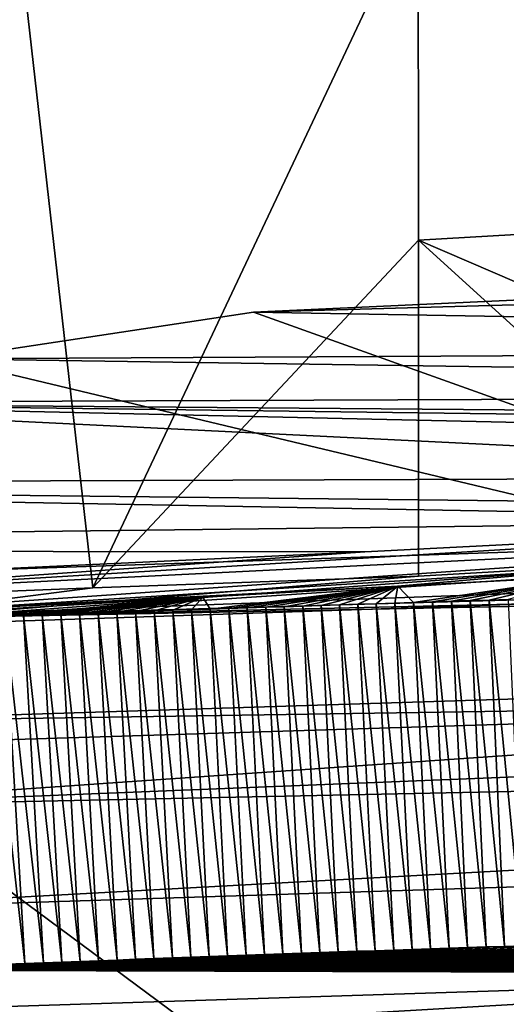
# Model space of a CAD drawing. Header units: millimetres. Extents: x -150 to 308, y -116 to 257.
# Tile 78 of 147: x 241.83 to 243.24, y 149.56 to 152.42. Entities that reach past the tile are written whole.
import ezdxf

# ---------------------------------------------------------------- set-up
doc = ezdxf.new("R2010")
doc.units = ezdxf.units.MM
doc.header["$LTSCALE"] = 81.481481
for name, color, linetype in [('169', 7, 'CONTINUOUS'), ('251', 7, 'CONTINUOUS'), ('252', 7, 'CONTINUOUS'), ('498', 7, 'CONTINUOUS'), ('559', 7, 'CONTINUOUS'), ('561', 7, 'CONTINUOUS'), ('589', 7, 'CONTINUOUS'), ('593', 7, 'CONTINUOUS'), ('594', 7, 'CONTINUOUS'), ('603', 7, 'CONTINUOUS'), ('604', 7, 'CONTINUOUS'), ('634', 7, 'CONTINUOUS'), ('635', 7, 'CONTINUOUS'), ('777', 7, 'CONTINUOUS'), ('778', 7, 'CONTINUOUS'), ('780', 7, 'CONTINUOUS'), ('781', 7, 'CONTINUOUS'), ('782', 7, 'CONTINUOUS')]:
    doc.layers.add(name, color=color, linetype=linetype)

msp = doc.modelspace()

# ---------------------------------------------------------------- linework, layer by layer
at = {"layer": '169', "linetype": 'CONTINUOUS'}
for points in [[(219.9887, 152.8812, -50.1239), (249.9034, 160.2606, -52.9047), (223.3793, 149.0646, -50.8433), (219.9887, 152.8812, -50.1239)], [(249.9034, 160.2606, -52.9047), (226.5776, 144.9316, -51.4959), (223.3793, 149.0646, -50.8433), (249.9034, 160.2606, -52.9047)], [(226.5776, 144.9316, -51.4959), (249.9034, 160.2606, -52.9047), (226.8461, 144.5519, -51.5486), (226.5776, 144.9316, -51.4959)], [(226.8461, 144.5519, -51.5486), (249.9034, 160.2606, -52.9047), (227.114, 144.1663, -51.6006), (226.8461, 144.5519, -51.5486)], [(227.114, 144.1663, -51.6006), (249.9034, 160.2606, -52.9047), (249.8267, 143.9414, -54.3756), (227.114, 144.1663, -51.6006)]]:
    msp.add_3dface(points, dxfattribs=at)
at = {"layer": '251', "linetype": 'CONTINUOUS'}
for points in [[(249.9978, 159.921, -49.924), (239.6078, 159.682, -49.5812), (250.0872, 143.7397, -51.3825), (249.9978, 159.921, -49.924)], [(250.0872, 143.7397, -51.3825), (239.6078, 159.682, -49.5812), (233.0796, 156.3693, -49.2544), (250.0872, 143.7397, -51.3825)], [(228.7761, 151.4456, -48.8881), (250.0872, 143.7397, -51.3825), (233.0796, 156.3693, -49.2544), (228.7761, 151.4456, -48.8881)], [(228.7761, 151.4456, -48.8881), (231.6341, 144.0903, -49.5557), (250.0872, 143.7397, -51.3825), (228.7761, 151.4456, -48.8881)]]:
    msp.add_3dface(points, dxfattribs=at)
at = {"layer": '252', "linetype": 'CONTINUOUS'}
for points in [[(205.2624, 169.5806, -44.6012), (228.7761, 151.4456, -48.8881), (250, 202.5121, -43.5144), (205.2624, 169.5806, -44.6012)], [(228.7761, 151.4456, -48.8881), (233.0796, 156.3693, -49.2544), (250, 202.5121, -43.5144), (228.7761, 151.4456, -48.8881)]]:
    msp.add_3dface(points, dxfattribs=at)
at = {"layer": '498', "linetype": 'CONTINUOUS'}
for points in [[(245.7103, 149.9829, -27.2033), (241.1005, 149.835, -27.7797), (244.4308, 126.7701, -29.6332), (245.7103, 149.9829, -27.2033)], [(241.1005, 149.835, -27.7797), (234.8904, 147.7053, -29.6411), (244.4308, 126.7701, -29.6332), (241.1005, 149.835, -27.7797)]]:
    msp.add_3dface(points, dxfattribs=at)
at = {"layer": '559', "linetype": 'CONTINUOUS'}
for points in [[(242.8633, 150.7253, -29.2927), (242.9137, 149.7216, -29.5317), (242.8101, 150.7235, -29.3), (242.8633, 150.7253, -29.2927)], [(242.9165, 150.727, -29.2854), (242.9672, 149.7234, -29.5244), (242.8633, 150.7253, -29.2927), (242.9165, 150.727, -29.2854)], [(242.9672, 149.7234, -29.5244), (242.9137, 149.7216, -29.5317), (242.8633, 150.7253, -29.2927), (242.9672, 149.7234, -29.5244)], [(242.9713, 150.7288, -29.278), (243.0207, 149.7252, -29.517), (242.9165, 150.727, -29.2854), (242.9713, 150.7288, -29.278)], [(243.0207, 149.7252, -29.517), (242.9672, 149.7234, -29.5244), (242.9165, 150.727, -29.2854), (243.0207, 149.7252, -29.517)], [(243.0261, 150.7306, -29.2707), (243.0742, 149.727, -29.5098), (242.9713, 150.7288, -29.278), (243.0261, 150.7306, -29.2707)], [(243.0742, 149.727, -29.5098), (243.0207, 149.7252, -29.517), (242.9713, 150.7288, -29.278), (243.0742, 149.727, -29.5098)], [(243.0809, 150.7324, -29.2634), (243.1277, 149.7288, -29.5026), (243.0261, 150.7306, -29.2707), (243.0809, 150.7324, -29.2634)], [(243.1277, 149.7288, -29.5026), (243.0742, 149.727, -29.5098), (243.0261, 150.7306, -29.2707), (243.1277, 149.7288, -29.5026)], [(243.1356, 150.7342, -29.2562), (243.1812, 149.7305, -29.4954), (243.0809, 150.7324, -29.2634), (243.1356, 150.7342, -29.2562)], [(243.1812, 149.7305, -29.4954), (243.1277, 149.7288, -29.5026), (243.0809, 150.7324, -29.2634), (243.1812, 149.7305, -29.4954)], [(243.1903, 150.7359, -29.249), (243.2347, 149.7323, -29.4883), (243.1356, 150.7342, -29.2562), (243.1903, 150.7359, -29.249)], [(243.2347, 149.7323, -29.4883), (243.1812, 149.7305, -29.4954), (243.1356, 150.7342, -29.2562), (243.2347, 149.7323, -29.4883)], [(243.2449, 150.7377, -29.2419), (243.2882, 149.734, -29.4813), (243.1903, 150.7359, -29.249), (243.2449, 150.7377, -29.2419)], [(243.2882, 149.734, -29.4813), (243.2347, 149.7323, -29.4883), (243.1903, 150.7359, -29.249), (243.2882, 149.734, -29.4813)], [(242.0037, 150.6973, -29.4163), (242.0589, 149.6907, -29.6567), (241.9495, 150.6956, -29.4246), (242.0037, 150.6973, -29.4163)], [(242.0579, 150.6991, -29.4082), (242.1122, 149.6928, -29.6485), (242.0037, 150.6973, -29.4163), (242.0579, 150.6991, -29.4082)], [(242.1122, 149.6928, -29.6485), (242.0589, 149.6907, -29.6567), (242.0037, 150.6973, -29.4163), (242.1122, 149.6928, -29.6485)], [(242.1121, 150.7008, -29.4001), (242.1656, 149.6948, -29.6404), (242.0579, 150.6991, -29.4082), (242.1121, 150.7008, -29.4001)], [(242.1656, 149.6948, -29.6404), (242.1122, 149.6928, -29.6485), (242.0579, 150.6991, -29.4082), (242.1656, 149.6948, -29.6404)], [(242.1661, 150.7025, -29.392), (242.219, 149.6968, -29.6323), (242.1121, 150.7008, -29.4001), (242.1661, 150.7025, -29.392)], [(242.219, 149.6968, -29.6323), (242.1656, 149.6948, -29.6404), (242.1121, 150.7008, -29.4001), (242.219, 149.6968, -29.6323)], [(242.2202, 150.7042, -29.384), (242.2724, 149.6988, -29.6242), (242.1661, 150.7025, -29.392), (242.2202, 150.7042, -29.384)], [(242.2724, 149.6988, -29.6242), (242.219, 149.6968, -29.6323), (242.1661, 150.7025, -29.392), (242.2724, 149.6988, -29.6242)], [(242.2741, 150.706, -29.3761), (242.3258, 149.7008, -29.6162), (242.2202, 150.7042, -29.384), (242.2741, 150.706, -29.3761)], [(242.3258, 149.7008, -29.6162), (242.2724, 149.6988, -29.6242), (242.2202, 150.7042, -29.384), (242.3258, 149.7008, -29.6162)], [(242.328, 150.7077, -29.3682), (242.3792, 149.7027, -29.6083), (242.2741, 150.706, -29.3761), (242.328, 150.7077, -29.3682)], [(242.3792, 149.7027, -29.6083), (242.3258, 149.7008, -29.6162), (242.2741, 150.706, -29.3761), (242.3792, 149.7027, -29.6083)], [(242.3819, 150.7094, -29.3604), (242.4326, 149.7047, -29.6004), (242.328, 150.7077, -29.3682), (242.3819, 150.7094, -29.3604)], [(242.4326, 149.7047, -29.6004), (242.3792, 149.7027, -29.6083), (242.328, 150.7077, -29.3682), (242.4326, 149.7047, -29.6004)], [(242.4356, 150.7112, -29.3526), (242.486, 149.7066, -29.5925), (242.3819, 150.7094, -29.3604), (242.4356, 150.7112, -29.3526)], [(242.486, 149.7066, -29.5925), (242.4326, 149.7047, -29.6004), (242.3819, 150.7094, -29.3604), (242.486, 149.7066, -29.5925)], [(242.4893, 150.7129, -29.345), (242.5395, 149.7085, -29.5847), (242.4356, 150.7112, -29.3526), (242.4893, 150.7129, -29.345)], [(242.5395, 149.7085, -29.5847), (242.486, 149.7066, -29.5925), (242.4356, 150.7112, -29.3526), (242.5395, 149.7085, -29.5847)], [(242.5429, 150.7147, -29.3373), (242.5929, 149.7105, -29.577), (242.4893, 150.7129, -29.345), (242.5429, 150.7147, -29.3373)], [(242.5929, 149.7105, -29.577), (242.5395, 149.7085, -29.5847), (242.4893, 150.7129, -29.345), (242.5929, 149.7105, -29.577)], [(242.5965, 150.7164, -29.3297), (242.6463, 149.7124, -29.5693), (242.5429, 150.7147, -29.3373), (242.5965, 150.7164, -29.3297)], [(242.6463, 149.7124, -29.5693), (242.5929, 149.7105, -29.577), (242.5429, 150.7147, -29.3373), (242.6463, 149.7124, -29.5693)], [(242.65, 150.7182, -29.3222), (242.6998, 149.7142, -29.5617), (242.5965, 150.7164, -29.3297), (242.65, 150.7182, -29.3222)], [(242.6998, 149.7142, -29.5617), (242.6463, 149.7124, -29.5693), (242.5965, 150.7164, -29.3297), (242.6998, 149.7142, -29.5617)], [(242.7034, 150.72, -29.3147), (242.7532, 149.7161, -29.5541), (242.65, 150.7182, -29.3222), (242.7034, 150.72, -29.3147)], [(242.7532, 149.7161, -29.5541), (242.6998, 149.7142, -29.5617), (242.65, 150.7182, -29.3222), (242.7532, 149.7161, -29.5541)], [(242.7567, 150.7217, -29.3073), (242.8067, 149.718, -29.5466), (242.7034, 150.72, -29.3147), (242.7567, 150.7217, -29.3073)], [(242.8067, 149.718, -29.5466), (242.7532, 149.7161, -29.5541), (242.7034, 150.72, -29.3147), (242.8067, 149.718, -29.5466)], [(242.8101, 150.7235, -29.3), (242.8602, 149.7198, -29.5391), (242.7567, 150.7217, -29.3073), (242.8101, 150.7235, -29.3)], [(242.8602, 149.7198, -29.5391), (242.8067, 149.718, -29.5466), (242.7567, 150.7217, -29.3073), (242.8602, 149.7198, -29.5391)], [(242.9137, 149.7216, -29.5317), (242.8602, 149.7198, -29.5391), (242.8101, 150.7235, -29.3), (242.9137, 149.7216, -29.5317)], [(241.7864, 150.6904, -29.4496), (241.8455, 149.6824, -29.6901), (241.7319, 150.6886, -29.4581), (241.7864, 150.6904, -29.4496)], [(241.8455, 149.6824, -29.6901), (241.7922, 149.6803, -29.6986), (241.7319, 150.6886, -29.4581), (241.8455, 149.6824, -29.6901)], [(241.8408, 150.6921, -29.4412), (241.8988, 149.6845, -29.6817), (241.7864, 150.6904, -29.4496), (241.8408, 150.6921, -29.4412)], [(241.8988, 149.6845, -29.6817), (241.8455, 149.6824, -29.6901), (241.7864, 150.6904, -29.4496), (241.8988, 149.6845, -29.6817)], [(241.8952, 150.6939, -29.4329), (241.9522, 149.6866, -29.6733), (241.8408, 150.6921, -29.4412), (241.8952, 150.6939, -29.4329)], [(241.9522, 149.6866, -29.6733), (241.8988, 149.6845, -29.6817), (241.8408, 150.6921, -29.4412), (241.9522, 149.6866, -29.6733)], [(241.9495, 150.6956, -29.4246), (242.0055, 149.6887, -29.665), (241.8952, 150.6939, -29.4329), (241.9495, 150.6956, -29.4246)], [(242.0055, 149.6887, -29.665), (241.9522, 149.6866, -29.6733), (241.8952, 150.6939, -29.4329), (242.0055, 149.6887, -29.665)], [(242.0589, 149.6907, -29.6567), (242.0055, 149.6887, -29.665), (241.9495, 150.6956, -29.4246), (242.0589, 149.6907, -29.6567)]]:
    msp.add_3dface(points, dxfattribs=at)
at = {"layer": '561', "linetype": 'CONTINUOUS'}
for points in [[(243.0207, 149.7252, -29.517), (243.0742, 149.727, -29.5098), (244.7916, 149.6533, -29.2958), (243.0207, 149.7252, -29.517)], [(243.0742, 149.727, -29.5098), (243.1277, 149.7288, -29.5026), (244.7916, 149.6533, -29.2958), (243.0742, 149.727, -29.5098)], [(243.1277, 149.7288, -29.5026), (243.1812, 149.7305, -29.4954), (244.7916, 149.6533, -29.2958), (243.1277, 149.7288, -29.5026)], [(243.1812, 149.7305, -29.4954), (243.2347, 149.7323, -29.4883), (244.7916, 149.6533, -29.2958), (243.1812, 149.7305, -29.4954)], [(243.2347, 149.7323, -29.4883), (243.2882, 149.734, -29.4813), (244.7916, 149.6533, -29.2958), (243.2347, 149.7323, -29.4883)], [(242.219, 149.6968, -29.6323), (242.2724, 149.6988, -29.6242), (244.7916, 149.6533, -29.2958), (242.219, 149.6968, -29.6323)], [(242.2724, 149.6988, -29.6242), (242.3258, 149.7008, -29.6162), (244.7916, 149.6533, -29.2958), (242.2724, 149.6988, -29.6242)], [(242.3258, 149.7008, -29.6162), (242.3792, 149.7027, -29.6083), (244.7916, 149.6533, -29.2958), (242.3258, 149.7008, -29.6162)], [(242.3792, 149.7027, -29.6083), (242.4326, 149.7047, -29.6004), (244.7916, 149.6533, -29.2958), (242.3792, 149.7027, -29.6083)], [(242.4326, 149.7047, -29.6004), (242.486, 149.7066, -29.5925), (244.7916, 149.6533, -29.2958), (242.4326, 149.7047, -29.6004)], [(242.486, 149.7066, -29.5925), (242.5395, 149.7085, -29.5847), (244.7916, 149.6533, -29.2958), (242.486, 149.7066, -29.5925)], [(242.5395, 149.7085, -29.5847), (242.5929, 149.7105, -29.577), (244.7916, 149.6533, -29.2958), (242.5395, 149.7085, -29.5847)], [(242.5929, 149.7105, -29.577), (242.6463, 149.7124, -29.5693), (244.7916, 149.6533, -29.2958), (242.5929, 149.7105, -29.577)], [(242.6463, 149.7124, -29.5693), (242.6998, 149.7142, -29.5617), (244.7916, 149.6533, -29.2958), (242.6463, 149.7124, -29.5693)], [(242.6998, 149.7142, -29.5617), (242.7532, 149.7161, -29.5541), (244.7916, 149.6533, -29.2958), (242.6998, 149.7142, -29.5617)], [(242.7532, 149.7161, -29.5541), (242.8067, 149.718, -29.5466), (244.7916, 149.6533, -29.2958), (242.7532, 149.7161, -29.5541)], [(242.8067, 149.718, -29.5466), (242.8602, 149.7198, -29.5391), (244.7916, 149.6533, -29.2958), (242.8067, 149.718, -29.5466)], [(242.8602, 149.7198, -29.5391), (242.9137, 149.7216, -29.5317), (244.7916, 149.6533, -29.2958), (242.8602, 149.7198, -29.5391)], [(242.9137, 149.7216, -29.5317), (242.9672, 149.7234, -29.5244), (244.7916, 149.6533, -29.2958), (242.9137, 149.7216, -29.5317)], [(242.9672, 149.7234, -29.5244), (243.0207, 149.7252, -29.517), (244.7916, 149.6533, -29.2958), (242.9672, 149.7234, -29.5244)], [(241.4724, 149.6674, -29.7506), (241.5257, 149.6696, -29.7418), (244.7916, 149.6533, -29.2958), (241.4724, 149.6674, -29.7506)], [(241.5257, 149.6696, -29.7418), (241.579, 149.6717, -29.733), (244.7916, 149.6533, -29.2958), (241.5257, 149.6696, -29.7418)], [(241.579, 149.6717, -29.733), (241.6323, 149.6739, -29.7243), (244.7916, 149.6533, -29.2958), (241.579, 149.6717, -29.733)], [(241.6323, 149.6739, -29.7243), (241.6856, 149.676, -29.7157), (244.7916, 149.6533, -29.2958), (241.6323, 149.6739, -29.7243)], [(241.6856, 149.676, -29.7157), (241.7389, 149.6782, -29.7071), (244.7916, 149.6533, -29.2958), (241.6856, 149.676, -29.7157)], [(241.7389, 149.6782, -29.7071), (241.7922, 149.6803, -29.6986), (244.7916, 149.6533, -29.2958), (241.7389, 149.6782, -29.7071)], [(241.7922, 149.6803, -29.6986), (241.8455, 149.6824, -29.6901), (244.7916, 149.6533, -29.2958), (241.7922, 149.6803, -29.6986)], [(241.8455, 149.6824, -29.6901), (241.8988, 149.6845, -29.6817), (244.7916, 149.6533, -29.2958), (241.8455, 149.6824, -29.6901)], [(241.8988, 149.6845, -29.6817), (241.9522, 149.6866, -29.6733), (244.7916, 149.6533, -29.2958), (241.8988, 149.6845, -29.6817)], [(241.9522, 149.6866, -29.6733), (242.0055, 149.6887, -29.665), (244.7916, 149.6533, -29.2958), (241.9522, 149.6866, -29.6733)], [(242.0055, 149.6887, -29.665), (242.0589, 149.6907, -29.6567), (244.7916, 149.6533, -29.2958), (242.0055, 149.6887, -29.665)], [(242.0589, 149.6907, -29.6567), (242.1122, 149.6928, -29.6485), (244.7916, 149.6533, -29.2958), (242.0589, 149.6907, -29.6567)], [(242.1122, 149.6928, -29.6485), (242.1656, 149.6948, -29.6404), (244.7916, 149.6533, -29.2958), (242.1122, 149.6928, -29.6485)], [(242.1656, 149.6948, -29.6404), (242.219, 149.6968, -29.6323), (244.7916, 149.6533, -29.2958), (242.1656, 149.6948, -29.6404)], [(244.7877, 149.5592, -29.2152), (241.362, 149.4526, -29.6901), (244.7916, 149.6533, -29.2958), (244.7877, 149.5592, -29.2152)], [(241.362, 149.4526, -29.6901), (241.3698, 149.545, -29.7609), (244.7916, 149.6533, -29.2958), (241.362, 149.4526, -29.6901)], [(241.3659, 149.6629, -29.7683), (241.4192, 149.6651, -29.7594), (244.7916, 149.6533, -29.2958), (241.3659, 149.6629, -29.7683)], [(241.3698, 149.545, -29.7609), (241.3659, 149.6629, -29.7683), (244.7916, 149.6533, -29.2958), (241.3698, 149.545, -29.7609)], [(241.4192, 149.6651, -29.7594), (241.4724, 149.6674, -29.7506), (244.7916, 149.6533, -29.2958), (241.4192, 149.6651, -29.7594)]]:
    msp.add_3dface(points, dxfattribs=at)
at = {"layer": '589', "linetype": 'CONTINUOUS'}
for points in [[(242.5077, 151.5701, -28.1722), (245.2284, 151.6955, -28.0662), (248.25, 151.4705, -28.2667), (242.5077, 151.5701, -28.1722)], [(241.6148, 151.435, -28.3029), (242.5077, 151.5701, -28.1722), (248.25, 151.4705, -28.2667), (241.6148, 151.435, -28.3029)], [(248.2715, 151.3372, -28.4106), (241.6148, 151.435, -28.3029), (248.25, 151.4705, -28.2667), (248.2715, 151.3372, -28.4106)], [(240.7374, 151.3077, -28.4456), (241.6148, 151.435, -28.3029), (248.2715, 151.3372, -28.4106), (240.7374, 151.3077, -28.4456)], [(248.3441, 151.245, -28.5244), (240.7374, 151.3077, -28.4456), (248.2715, 151.3372, -28.4106), (248.3441, 151.245, -28.5244)], [(239.0081, 151.0708, -28.783), (240.7374, 151.3077, -28.4456), (245.0938, 151.093, -28.746), (239.0081, 151.0708, -28.783)], [(245.0938, 151.093, -28.746), (240.7374, 151.3077, -28.4456), (245.3077, 151.2051, -28.578), (245.0938, 151.093, -28.746)], [(245.3077, 151.2051, -28.578), (240.7374, 151.3077, -28.4456), (245.5315, 151.245, -28.5244), (245.3077, 151.2051, -28.578)], [(245.5315, 151.245, -28.5244), (240.7374, 151.3077, -28.4456), (248.3441, 151.245, -28.5244), (245.5315, 151.245, -28.5244)], [(237.4124, 150.8816, -29.1755), (239.0081, 151.0708, -28.783), (244.6312, 150.9672, -28.9768), (237.4124, 150.8816, -29.1755)], [(244.8849, 151.0045, -28.9023), (239.0081, 151.0708, -28.783), (245.0938, 151.093, -28.746), (244.8849, 151.0045, -28.9023)], [(244.6312, 150.9672, -28.9768), (239.0081, 151.0708, -28.783), (244.8849, 151.0045, -28.9023), (244.6312, 150.9672, -28.9768)], [(242.8297, 150.8756, -29.1913), (237.4124, 150.8816, -29.1755), (244.6312, 150.9672, -28.9768), (242.8297, 150.8756, -29.1913)], [(240.9406, 150.788, -29.4725), (237.4124, 150.8816, -29.1755), (242.8297, 150.8756, -29.1913), (240.9406, 150.788, -29.4725)]]:
    msp.add_3dface(points, dxfattribs=at)
at = {"layer": '593', "linetype": 'CONTINUOUS'}
for points in [[(242.5077, 151.5701, -28.1722), (245.4492, 150.5178, -27.83), (245.2862, 151.6484, -27.8566), (242.5077, 151.5701, -28.1722)], [(242.5077, 151.5701, -28.1722), (241.6148, 151.435, -28.3029), (245.4492, 150.5178, -27.83), (242.5077, 151.5701, -28.1722)], [(241.6148, 151.435, -28.3029), (241.1298, 150.3824, -28.376), (245.4492, 150.5178, -27.83), (241.6148, 151.435, -28.3029)]]:
    msp.add_3dface(points, dxfattribs=at)
at = {"layer": '594', "linetype": 'CONTINUOUS'}
msp.add_3dface([(245.2284, 151.6955, -28.0662), (242.5077, 151.5701, -28.1722), (245.2862, 151.6484, -27.8566), (245.2284, 151.6955, -28.0662)], dxfattribs=at)
at = {"layer": '603', "linetype": 'CONTINUOUS'}
for points in [[(243.4817, 150.805, -29.197), (242.9713, 150.7288, -29.278), (242.9254, 150.7757, -29.2724), (243.4817, 150.805, -29.197)], [(243.0261, 150.7306, -29.2707), (242.9713, 150.7288, -29.278), (243.4817, 150.805, -29.197), (243.0261, 150.7306, -29.2707)], [(243.0809, 150.7324, -29.2634), (243.0261, 150.7306, -29.2707), (243.4817, 150.805, -29.197), (243.0809, 150.7324, -29.2634)], [(243.1356, 150.7342, -29.2562), (243.0809, 150.7324, -29.2634), (243.4817, 150.805, -29.197), (243.1356, 150.7342, -29.2562)], [(243.1903, 150.7359, -29.249), (243.1356, 150.7342, -29.2562), (243.4817, 150.805, -29.197), (243.1903, 150.7359, -29.249)], [(243.2449, 150.7377, -29.2419), (243.1903, 150.7359, -29.249), (243.4817, 150.805, -29.197), (243.2449, 150.7377, -29.2419)], [(242.9254, 150.7757, -29.2724), (242.3819, 150.7094, -29.3604), (242.3605, 150.7446, -29.3548), (242.9254, 150.7757, -29.2724)], [(242.4356, 150.7112, -29.3526), (242.3819, 150.7094, -29.3604), (242.9254, 150.7757, -29.2724), (242.4356, 150.7112, -29.3526)], [(242.4893, 150.7129, -29.345), (242.4356, 150.7112, -29.3526), (242.9254, 150.7757, -29.2724), (242.4893, 150.7129, -29.345)], [(242.5429, 150.7147, -29.3373), (242.4893, 150.7129, -29.345), (242.9254, 150.7757, -29.2724), (242.5429, 150.7147, -29.3373)], [(242.5965, 150.7164, -29.3297), (242.5429, 150.7147, -29.3373), (242.9254, 150.7757, -29.2724), (242.5965, 150.7164, -29.3297)], [(242.65, 150.7182, -29.3222), (242.5965, 150.7164, -29.3297), (242.9254, 150.7757, -29.2724), (242.65, 150.7182, -29.3222)], [(242.7034, 150.72, -29.3147), (242.65, 150.7182, -29.3222), (242.9254, 150.7757, -29.2724), (242.7034, 150.72, -29.3147)], [(242.7567, 150.7217, -29.3073), (242.7034, 150.72, -29.3147), (242.9254, 150.7757, -29.2724), (242.7567, 150.7217, -29.3073)], [(242.8101, 150.7235, -29.3), (242.7567, 150.7217, -29.3073), (242.9254, 150.7757, -29.2724), (242.8101, 150.7235, -29.3)], [(242.8633, 150.7253, -29.2927), (242.8101, 150.7235, -29.3), (242.9254, 150.7757, -29.2724), (242.8633, 150.7253, -29.2927)], [(242.9165, 150.727, -29.2854), (242.8633, 150.7253, -29.2927), (242.9254, 150.7757, -29.2724), (242.9165, 150.727, -29.2854)], [(242.9713, 150.7288, -29.278), (242.9165, 150.727, -29.2854), (242.9254, 150.7757, -29.2724), (242.9713, 150.7288, -29.278)], [(242.3605, 150.7446, -29.3548), (241.7864, 150.6904, -29.4496), (241.7585, 150.7084, -29.4494), (242.3605, 150.7446, -29.3548)], [(241.8408, 150.6921, -29.4412), (241.7864, 150.6904, -29.4496), (242.3605, 150.7446, -29.3548), (241.8408, 150.6921, -29.4412)], [(241.8952, 150.6939, -29.4329), (241.8408, 150.6921, -29.4412), (242.3605, 150.7446, -29.3548), (241.8952, 150.6939, -29.4329)], [(241.9495, 150.6956, -29.4246), (241.8952, 150.6939, -29.4329), (242.3605, 150.7446, -29.3548), (241.9495, 150.6956, -29.4246)], [(242.0037, 150.6973, -29.4163), (241.9495, 150.6956, -29.4246), (242.3605, 150.7446, -29.3548), (242.0037, 150.6973, -29.4163)], [(242.0579, 150.6991, -29.4082), (242.0037, 150.6973, -29.4163), (242.3605, 150.7446, -29.3548), (242.0579, 150.6991, -29.4082)], [(242.1121, 150.7008, -29.4001), (242.0579, 150.6991, -29.4082), (242.3605, 150.7446, -29.3548), (242.1121, 150.7008, -29.4001)], [(242.1661, 150.7025, -29.392), (242.1121, 150.7008, -29.4001), (242.3605, 150.7446, -29.3548), (242.1661, 150.7025, -29.392)], [(242.2202, 150.7042, -29.384), (242.1661, 150.7025, -29.392), (242.3605, 150.7446, -29.3548), (242.2202, 150.7042, -29.384)], [(242.2741, 150.706, -29.3761), (242.2202, 150.7042, -29.384), (242.3605, 150.7446, -29.3548), (242.2741, 150.706, -29.3761)], [(242.328, 150.7077, -29.3682), (242.2741, 150.706, -29.3761), (242.3605, 150.7446, -29.3548), (242.328, 150.7077, -29.3682)], [(242.3819, 150.7094, -29.3604), (242.328, 150.7077, -29.3682), (242.3605, 150.7446, -29.3548), (242.3819, 150.7094, -29.3604)]]:
    msp.add_3dface(points, dxfattribs=at)
at = {"layer": '604', "linetype": 'CONTINUOUS'}
for points in [[(242.8297, 150.8756, -29.1913), (244.6312, 150.9672, -28.9768), (240.9546, 150.7435, -29.5461), (242.8297, 150.8756, -29.1913)], [(244.6312, 150.9672, -28.9768), (244.639, 150.9262, -29.0283), (240.9546, 150.7435, -29.5461), (244.6312, 150.9672, -28.9768)], [(244.639, 150.9262, -29.0283), (241.0828, 150.681, -29.5601), (240.9546, 150.7435, -29.5461), (244.639, 150.9262, -29.0283)], [(241.0828, 150.681, -29.5601), (244.639, 150.9262, -29.0283), (242.9254, 150.7757, -29.2724), (241.0828, 150.681, -29.5601)], [(244.639, 150.9262, -29.0283), (244.0582, 150.8361, -29.1245), (242.9254, 150.7757, -29.2724), (244.639, 150.9262, -29.0283)], [(240.9406, 150.788, -29.4725), (242.8297, 150.8756, -29.1913), (240.9546, 150.7435, -29.5461), (240.9406, 150.788, -29.4725)], [(244.0582, 150.8361, -29.1245), (243.4817, 150.805, -29.197), (242.9254, 150.7757, -29.2724), (244.0582, 150.8361, -29.1245)], [(241.0828, 150.681, -29.5601), (242.9254, 150.7757, -29.2724), (242.3605, 150.7446, -29.3548), (241.0828, 150.681, -29.5601)], [(241.0828, 150.681, -29.5601), (242.3605, 150.7446, -29.3548), (241.7585, 150.7084, -29.4494), (241.0828, 150.681, -29.5601)]]:
    msp.add_3dface(points, dxfattribs=at)
at = {"layer": '634', "linetype": 'CONTINUOUS'}
for points in [[(245.4492, 150.5178, -27.83), (241.1298, 150.3824, -28.376), (245.6088, 150.4491, -27.5119), (245.4492, 150.5178, -27.83)], [(241.1298, 150.3824, -28.376), (241.1298, 150.3109, -28.0735), (245.6088, 150.4491, -27.5119), (241.1298, 150.3824, -28.376)]]:
    msp.add_3dface(points, dxfattribs=at)
at = {"layer": '635', "linetype": 'CONTINUOUS'}
for points in [[(250, 150.32, -27.0834), (250.0001, 150.4932, -27.328), (241.0969, 150.1371, -27.8336), (250, 150.32, -27.0834)], [(250.0001, 150.4932, -27.328), (245.6088, 150.4491, -27.5119), (241.0969, 150.1371, -27.8336), (250.0001, 150.4932, -27.328)], [(245.6088, 150.4491, -27.5119), (241.1298, 150.3109, -28.0735), (241.0969, 150.1371, -27.8336), (245.6088, 150.4491, -27.5119)], [(241.1005, 149.835, -27.7797), (250, 150.32, -27.0834), (241.0969, 150.1371, -27.8336), (241.1005, 149.835, -27.7797)], [(250, 150.32, -27.0834), (241.1005, 149.835, -27.7797), (245.7103, 149.9829, -27.2033), (250, 150.32, -27.0834)]]:
    msp.add_3dface(points, dxfattribs=at)
at = {"layer": '777', "linetype": 'CONTINUOUS'}
for points in [[(241.8197, 152.7285, -28.0482), (242.9849, 152.7704, -27.8917), (242.0423, 150.7715, -28.0045), (241.8197, 152.7285, -28.0482)], [(242.9849, 152.7704, -27.8917), (242.9853, 151.7788, -27.883), (242.0423, 150.7715, -28.0045), (242.9849, 152.7704, -27.8917)], [(241.1004, 150.7335, -28.1491), (241.8197, 152.7285, -28.0482), (242.0423, 150.7715, -28.0045), (241.1004, 150.7335, -28.1491)], [(242.9857, 150.8052, -27.8744), (242.0423, 150.7715, -28.0045), (242.9853, 151.7788, -27.883), (242.9857, 150.8052, -27.8744)]]:
    msp.add_3dface(points, dxfattribs=at)
at = {"layer": '778', "linetype": 'CONTINUOUS'}
for points in [[(242.9849, 152.7704, -27.8917), (243.9925, 152.8283, -27.8879), (245, 151.8952, -27.8753), (242.9849, 152.7704, -27.8917)], [(242.9853, 151.7788, -27.883), (242.9849, 152.7704, -27.8917), (245, 151.8952, -27.8753), (242.9853, 151.7788, -27.883)], [(244.9994, 150.9111, -27.8666), (242.9853, 151.7788, -27.883), (245, 151.8952, -27.8753), (244.9994, 150.9111, -27.8666)], [(242.9857, 150.8052, -27.8744), (242.9853, 151.7788, -27.883), (243.9923, 150.8627, -27.8705), (242.9857, 150.8052, -27.8744)], [(243.9923, 150.8627, -27.8705), (242.9853, 151.7788, -27.883), (244.9994, 150.9111, -27.8666), (243.9923, 150.8627, -27.8705)]]:
    msp.add_3dface(points, dxfattribs=at)
at = {"layer": '780', "linetype": 'CONTINUOUS'}
for points in [[(241.1002, 150.6501, -27.7823), (243.9923, 150.8627, -27.8705), (244.9994, 150.9111, -27.8666), (241.1002, 150.6501, -27.7823)], [(241.1002, 150.6501, -27.7823), (244.9994, 150.9111, -27.8666), (245.5414, 150.7997, -27.275), (241.1002, 150.6501, -27.7823)], [(241.1002, 150.6501, -27.7823), (242.9857, 150.8052, -27.8744), (243.9923, 150.8627, -27.8705), (241.1002, 150.6501, -27.7823)], [(242.9857, 150.8052, -27.8744), (241.1002, 150.6501, -27.7823), (242.0423, 150.7715, -28.0045), (242.9857, 150.8052, -27.8744)], [(241.1002, 150.6501, -27.7823), (241.1004, 150.7335, -28.1491), (242.0423, 150.7715, -28.0045), (241.1002, 150.6501, -27.7823)]]:
    msp.add_3dface(points, dxfattribs=at)
at = {"layer": '781', "linetype": 'CONTINUOUS'}
for points in [[(250, 150.8764, -26.9532), (250, 151.0022, -26.8656), (241.0763, 150.6744, -27.632), (250, 150.8764, -26.9532)], [(241.0763, 150.6744, -27.632), (250, 151.0022, -26.8656), (245.4288, 150.9491, -27.042), (241.0763, 150.6744, -27.632)], [(241.0573, 150.8001, -27.544), (241.0763, 150.6744, -27.632), (245.4288, 150.9491, -27.042), (241.0573, 150.8001, -27.544)], [(250.0001, 150.8499, -27.1061), (250, 150.8764, -26.9532), (241.0763, 150.6744, -27.632), (250.0001, 150.8499, -27.1061)], [(245.5414, 150.7997, -27.275), (250.0001, 150.8499, -27.1061), (241.0763, 150.6744, -27.632), (245.5414, 150.7997, -27.275)], [(241.1002, 150.6501, -27.7823), (245.5414, 150.7997, -27.275), (241.0763, 150.6744, -27.632), (241.1002, 150.6501, -27.7823)]]:
    msp.add_3dface(points, dxfattribs=at)
at = {"layer": '782', "linetype": 'CONTINUOUS'}
for points in [[(241.0573, 150.8001, -27.544), (245.4288, 150.9491, -27.042), (239.5666, 169.9994, -22.1306), (241.0573, 150.8001, -27.544)], [(239.5666, 169.9994, -22.1306), (245.4288, 150.9491, -27.042), (243.3827, 166.9578, -22.7504), (239.5666, 169.9994, -22.1306)]]:
    msp.add_3dface(points, dxfattribs=at)

doc.saveas('drawing.dxf')
